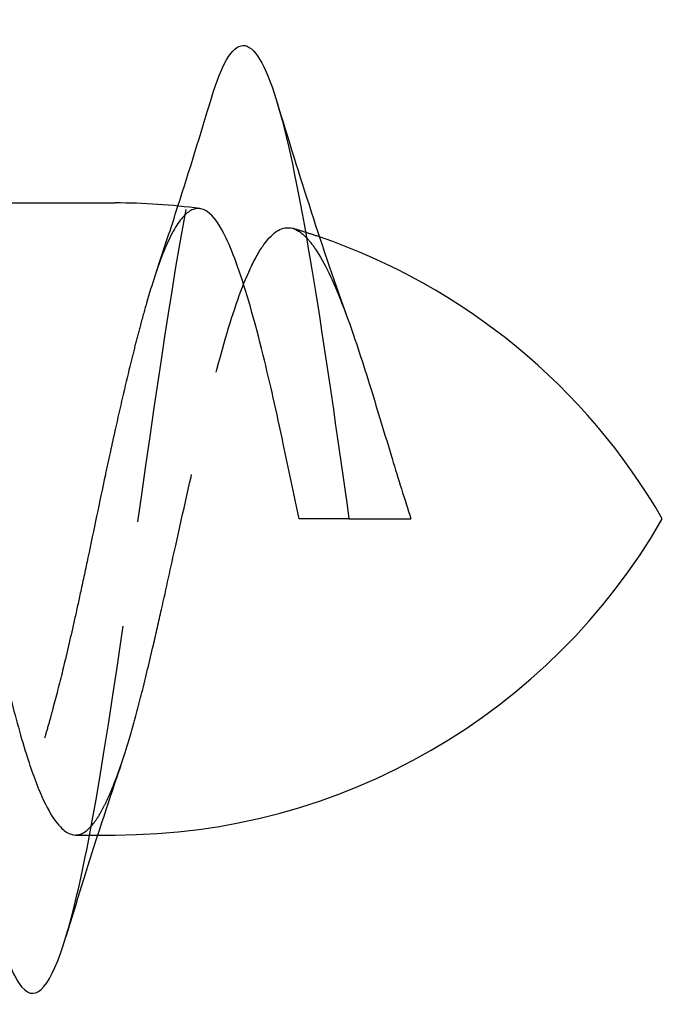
# Model space of a CAD drawing. Header units: millimetres. Extents: x -168 to 186, y -85 to 278.
# Tile 156 of 162: x 155.19 to 158.25, y 267.9 to 272.57. Entities that reach past the tile are written whole.
import ezdxf

# ---------------------------------------------------------------- set-up
doc = ezdxf.new("R2010")
doc.units = ezdxf.units.MM
doc.header["$LTSCALE"] = 10
doc.linetypes.add('ALLCAD_Strich', pattern=[0.2, 0.15, -0.05])
doc.layers.add('BESCH_KONT_sich_schn_grun_2d', color=10, linetype='Continuous')

msp = doc.modelspace()

# ---------------------------------------------------------------- linework, layer by layer
at = {"layer": 'BESCH_KONT_sich_schn_grun_2d', "linetype": 'Continuous'}
for p, q in [((154.5642, 271.701), (155.6479, 271.701)), ((155.4596, 268.701), (155.6479, 268.701))]:
    msp.add_line(p, q, dxfattribs=at)
for centre, start, end in [((155.6479, 268.701), 82.2878, 90), ((155.6479, 268.701), 72.4673, 72.4684), ((155.6479, 268.701), 30, 71.1387), ((155.6479, 271.701), 270, 330)]:
    msp.add_arc(centre, 3, start, end, dxfattribs=at)
at = {"layer": 'BESCH_KONT_sich_schn_grun_2d', "linetype": 'ALLCAD_Strich'}
for start, end in [(72.4684, 73.6734), (71.1387, 72.4673)]:
    msp.add_arc((155.6479, 268.701), 3, start, end, dxfattribs=at)
at = {"layer": 'BESCH_KONT_sich_schn_grun_2d', "linetype": 'Continuous'}
for points, knots in [([(156.1049, 272.198), (156.119, 272.2449), (156.1332, 272.2856), (156.1473, 272.3196), (156.252, 272.5707), (156.3567, 272.4481), (156.4614, 272.0099), (156.5603, 271.5959), (156.6592, 270.8998), (156.7581, 270.201)], [48.213198, 48.213198, 48.213198, 48.213198, 48.34657, 48.34657, 48.34657, 49.333235, 49.333235, 49.333235, 50.265465, 50.265465, 50.265465, 50.265465]), ([(154.1041, 272.1895), (154.1571, 272.3641), (154.21, 272.4597), (154.2629, 272.4542), (154.3676, 272.4432), (154.4723, 272.0358), (154.577, 271.4152), (154.6817, 270.7946), (154.7864, 269.9606), (154.8911, 269.2871), (154.9958, 268.6136), (155.1004, 268.1009), (155.2051, 267.9787), (155.2748, 267.8974), (155.3444, 267.9892), (155.414, 268.2181)], [41.927695, 41.927695, 41.927695, 41.927695, 42.426582, 42.426582, 42.426582, 43.413247, 43.413247, 43.413247, 44.399911, 44.399911, 44.399911, 45.386576, 45.386576, 45.386576, 46.042741, 46.042741, 46.042741, 46.042741]), ([(156.5223, 270.201), (156.4967, 270.3206), (156.4715, 270.4407), (156.4144, 270.7064), (156.3828, 270.8485), (156.3101, 271.1434), (156.2694, 271.2863), (156.2111, 271.4508), (156.1931, 271.4957), (156.1451, 271.5963), (156.1154, 271.6387), (156.0737, 271.6675), (156.0621, 271.6723), (156.0505, 271.6739)], [0.0000023, 0.0000023, 0.0000023, 0.0000023, 0.0367608, 0.0367608, 0.0831189, 0.0831189, 0.1415415, 0.1415415, 0.1682028, 0.1682028, 0.2126101, 0.2126101, 0.2296115, 0.2296115, 0.2296115, 0.2296115]), ([(154.6726, 271.3743), (154.6846, 271.3393), (154.6967, 271.3017), (154.728, 271.1987), (154.7473, 271.1299), (154.7737, 271.0285), (154.781, 270.9999), (154.8026, 270.9126), (154.8169, 270.8523), (154.8612, 270.6587), (154.8908, 270.52), (154.9327, 270.3224), (154.9445, 270.2663), (154.9627, 270.1809), (154.9689, 270.1515), (154.9911, 270.0474), (155.0071, 269.9731), (155.0423, 269.8126), (155.0615, 269.7272), (155.0879, 269.6129), (155.0952, 269.5816), (155.1172, 269.4885), (155.1318, 269.4282), (155.1743, 269.2598), (155.2019, 269.1593), (155.2418, 269.0344), (155.2538, 268.9996), (155.2883, 268.9069), (155.311, 268.8559), (155.3543, 268.7788), (155.3748, 268.7508), (155.4024, 268.7248), (155.4097, 268.7191), (155.4312, 268.7055), (155.4454, 268.701), (155.4596, 268.701)], [6.483877, 6.483877, 6.483877, 6.483877, 6.5011695, 6.5011695, 6.5286317, 6.5286317, 6.5390764, 6.5390764, 6.5598239, 6.5598239, 6.6036463, 6.6036463, 6.6208662, 6.6208662, 6.6298641, 6.6298641, 6.6528547, 6.6528547, 6.6801591, 6.6801591, 6.6906414, 6.6906414, 6.7118817, 6.7118817, 6.7526914, 6.7526914, 6.7700732, 6.7700732, 6.8026776, 6.8026776, 6.8319352, 6.8319352, 6.8423141, 6.8423141, 6.8629949, 6.8629949, 6.8629949, 6.8629949]), ([(156.7532, 271.1488), (156.7887, 271.0511), (156.8245, 270.9405), (156.8945, 270.7142), (156.9281, 270.6018), (156.9923, 270.3915), (157.0221, 270.2953), (157.0526, 270.201)], [0.4864109, 0.4864109, 0.4864109, 0.4864109, 0.5269476, 0.5269476, 0.5631117, 0.5631117, 0.5933457, 0.5933457, 0.5933457, 0.5933457]), ([(156.7581, 270.201), (156.7188, 270.201), (156.6795, 270.201), (156.6009, 270.201), (156.5616, 270.201), (156.5223, 270.201)], [0.0000027, 0.0000027, 0.0000027, 0.0000027, 0.04554197, 0.04554197, 0.09110649, 0.09110649, 0.09110649, 0.09110649]), ([(156.7581, 270.201), (156.8072, 270.201), (156.8563, 270.201), (156.9544, 270.201), (157.0035, 270.201), (157.0526, 270.201)], [-0.1137832, -0.1137832, -0.1137832, -0.1137832, -0.0569094, -0.0569094, -0.0000145, -0.0000145, -0.0000145, -0.0000145])]:
    msp.add_open_spline(points, degree=3, knots=knots, dxfattribs=at)
at = {"layer": 'BESCH_KONT_sich_schn_grun_2d', "linetype": 'ALLCAD_Strich'}
for points, knots in [([(155.414, 268.2181), (155.4491, 268.3335), (155.4841, 268.4836), (155.5192, 268.664), (155.6239, 269.2026), (155.7285, 270.0112), (155.8333, 270.7277), (155.9238, 271.3474), (156.0143, 271.898), (156.1049, 272.198)], [46.042741, 46.042741, 46.042741, 46.042741, 46.373241, 46.373241, 46.373241, 47.359905, 47.359905, 47.359905, 48.213198, 48.213198, 48.213198, 48.213198]), ([(156.0505, 271.6739), (156.0213, 271.6778), (155.9919, 271.6616), (155.9328, 271.5896), (155.9038, 271.5342), (155.8488, 271.3956), (155.823, 271.3164), (155.7865, 271.19), (155.7762, 271.1527), (155.7579, 271.0841), (155.7499, 271.0535), (155.7339, 270.9906), (155.7259, 270.9583), (155.6946, 270.8302), (155.6713, 270.7295), (155.6479, 270.625)], [0.2296115, 0.2296115, 0.2296115, 0.2296115, 0.2723592, 0.2723592, 0.3151666, 0.3151666, 0.3536218, 0.3536218, 0.3687214, 0.3687214, 0.3802722, 0.3802722, 0.3918274, 0.3918274, 0.4251838, 0.4251838, 0.4251838, 0.4251838]), ([(155.6477, 268.9575), (155.6729, 269.023), (155.6982, 269.0999), (155.7407, 269.2463), (155.7579, 269.3103), (155.7931, 269.4493), (155.8111, 269.5244), (155.842, 269.6576), (155.8549, 269.7141), (155.89, 269.8707), (155.9124, 269.9724), (155.9703, 270.2332), (156.0059, 270.3919), (156.0853, 270.7321), (156.128, 270.9074), (156.2104, 271.191), (156.2492, 271.3027), (156.3107, 271.435), (156.3324, 271.4734), (156.3992, 271.5662), (156.4435, 271.5929), (156.5113, 271.5747), (156.5335, 271.5598), (156.5561, 271.5361)], [0.0000265, 0.0000265, 0.0000265, 0.0000265, 0.0359773, 0.0359773, 0.0607199, 0.0607199, 0.0867142, 0.0867142, 0.1050747, 0.1050747, 0.1366619, 0.1366619, 0.1853837, 0.1853837, 0.2450878, 0.2450878, 0.2968945, 0.2968945, 0.3246024, 0.3246024, 0.3819484, 0.3819484, 0.4095591, 0.4095591, 0.4095591, 0.4095591]), ([(156.5562, 271.536), (156.5704, 271.5211), (156.5848, 271.5027), (156.6407, 271.4191), (156.683, 271.331), (156.7352, 271.1976), (156.7442, 271.1736), (156.7532, 271.1488)], [0.4095843, 0.4095843, 0.4095843, 0.4095843, 0.42695152, 0.42695152, 0.47612967, 0.47612967, 0.4864109, 0.4864109, 0.4864109, 0.4864109]), ([(155.6475, 270.6233), (155.6437, 270.6061), (155.6399, 270.5889), (155.6325, 270.5552), (155.6289, 270.5388), (155.6172, 270.4853), (155.6092, 270.4481), (155.5735, 270.2806), (155.5462, 270.1488), (155.5072, 269.9643), (155.4957, 269.9104), (155.4745, 269.8125), (155.4648, 269.7682), (155.4372, 269.645), (155.4193, 269.5677), (155.3856, 269.4292), (155.3698, 269.3674), (155.3495, 269.2914), (155.3448, 269.2743), (155.3332, 269.2323), (155.3263, 269.2077), (155.314, 269.1654), (155.3086, 269.1473), (155.2832, 269.0635), (155.2633, 269.0038), (155.2298, 268.9153), (155.2162, 268.8828), (155.1913, 268.8306), (155.1801, 268.8096), (155.1593, 268.776), (155.1498, 268.7625), (155.123, 268.7302), (155.1057, 268.7158), (155.068, 268.6989), (155.0478, 268.6987), (155.0203, 268.7104), (155.0131, 268.7146), (154.9998, 268.7244), (154.9938, 268.7297), (154.9864, 268.7372), (154.9849, 268.7387), (154.9835, 268.7403)], [0, 0, 0, 0, 0.0054876, 0.0054876, 0.0106621, 0.0106621, 0.0222729, 0.0222729, 0.0625065, 0.0625065, 0.0792664, 0.0792664, 0.0933634, 0.0933634, 0.1191299, 0.1191299, 0.1415441, 0.1415441, 0.1481612, 0.1481612, 0.1581292, 0.1581292, 0.1658397, 0.1658397, 0.194851, 0.194851, 0.2148724, 0.2148724, 0.231234, 0.231234, 0.2450414, 0.2450414, 0.2699886, 0.2699886, 0.2988677, 0.2988677, 0.3092034, 0.3092034, 0.3178828, 0.3178828, 0.3199777, 0.3199777, 0.3199777, 0.3199777]), ([(155.4596, 268.701), (155.4605, 268.701), (155.4614, 268.701), (155.4894, 268.7022), (155.5161, 268.7199), (155.555, 268.7684), (155.5668, 268.7862), (155.5873, 268.8218), (155.5958, 268.8382), (155.6188, 268.8859), (155.6332, 268.9198), (155.6477, 268.9575)], [6.86299487, 6.86299487, 6.86299487, 6.86299487, 6.86434403, 6.86434403, 6.90380934, 6.90380934, 6.9210473, 6.9210473, 6.93340227, 6.93340227, 6.95410499, 6.95410499, 6.95410499, 6.95410499])]:
    msp.add_open_spline(points, degree=3, knots=knots, dxfattribs=at)
at = {"layer": 'BESCH_KONT_sich_schn_grun_2d', "linetype": 'Continuous'}
for points in [[(155.9461, 271.6861), (156.0005, 271.8556), (156.0531, 272.0267), (156.1048, 272.198)], [(156.4152, 272.1825), (156.5219, 271.832), (156.6321, 271.4816), (156.7532, 271.1488)], [(156.5561, 271.5361), (156.5561, 271.5361), (156.5562, 271.536), (156.5562, 271.536)], [(155.5647, 268.701), (155.5132, 268.5412), (155.4631, 268.3797), (155.414, 268.2181)]]:
    msp.add_open_spline(points, degree=3, dxfattribs=at)
at = {"layer": 'BESCH_KONT_sich_schn_grun_2d', "linetype": 'ALLCAD_Strich'}
for points in [[(155.8436, 271.376), (155.8786, 271.4785), (155.9127, 271.582), (155.9461, 271.6861)], [(155.6479, 270.625), (155.6479, 270.6244), (155.6478, 270.6239), (155.6477, 270.6233)], [(155.6747, 269.0321), (155.6372, 268.9229), (155.6006, 268.8124), (155.5647, 268.701)]]:
    msp.add_open_spline(points, degree=3, dxfattribs=at)

doc.saveas('drawing.dxf')
